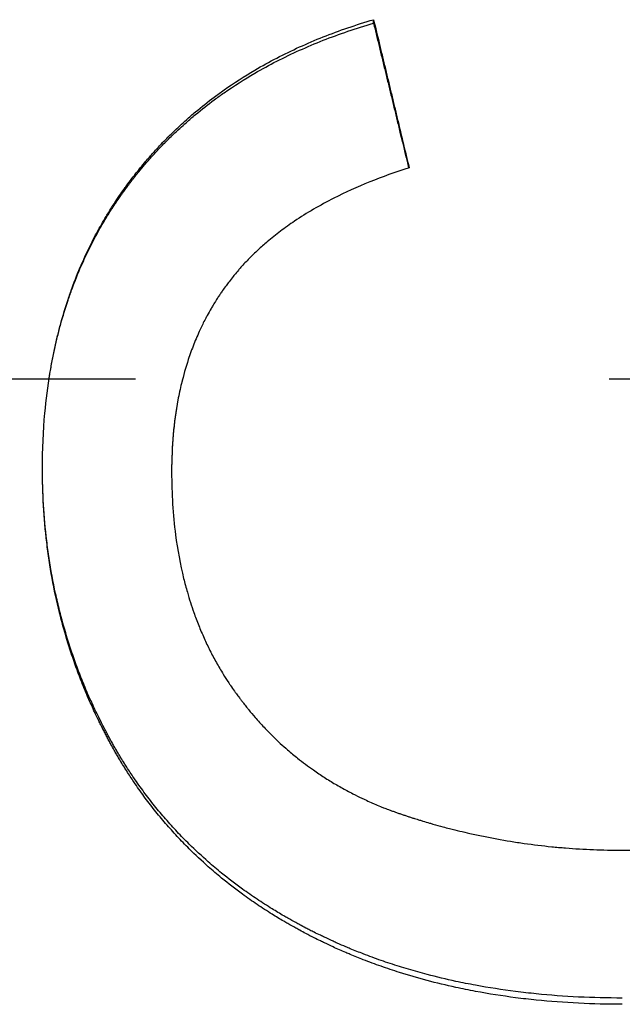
# Model space of a CAD drawing. Extents: x 0 to 158, y -1 to 1.
# Tile 4 of 9: x 0.621 to 0.748, y -0.132 to 0.076. Entities that reach past the tile are written whole.
import ezdxf

# ---------------------------------------------------------------- set-up
doc = ezdxf.new("R2010")
doc.units = 0
doc.header["$MEASUREMENT"] = 0
doc.linetypes.add('CHAIN', pattern=[0.7087, 0.4724, -0.0591, 0.1181, -0.0591])
doc.layers.get('0').update_dxf_attribs({"linetype": 'CONTINUOUS'})

msp = doc.modelspace()

# ---------------------------------------------------------------- linework, layer by layer
msp.add_line((0.69576, 0.07499), (0.69576, 0.07575))
at = {"linetype": 'CHAIN'}
msp.add_line((-0.045, 0), (157.52531, 0), dxfattribs=at)
for points, knots in [([(0.62588, -0.01893), (0.62588, -0.01493), (0.62605, -0.01103), (0.62639, -0.00724), (0.62665, -0.0044), (0.627, -0.00161), (0.62745, 0.00111), (0.62789, 0.00383), (0.62844, 0.00649), (0.62908, 0.0091), (0.62929, 0.00996), (0.62951, 0.01083), (0.62975, 0.01168), (0.63021, 0.01339), (0.63072, 0.01507), (0.63128, 0.01672), (0.63155, 0.01755), (0.63184, 0.01837), (0.63214, 0.01919), (0.63274, 0.02082), (0.63337, 0.02242), (0.63405, 0.02399), (0.6344, 0.02478), (0.63475, 0.02556), (0.63511, 0.02633), (0.63565, 0.02749), (0.63622, 0.02864), (0.63681, 0.02977), (0.637, 0.03015), (0.6372, 0.03052), (0.63741, 0.0309), (0.63801, 0.03202), (0.63864, 0.03312), (0.6393, 0.03421), (0.63973, 0.03494), (0.64018, 0.03566), (0.64064, 0.03638), (0.64087, 0.03673), (0.6411, 0.03709), (0.64133, 0.03744), (0.64168, 0.03797), (0.64204, 0.0385), (0.6424, 0.03902), (0.64271, 0.03946), (0.64301, 0.03989), (0.64332, 0.04032), (0.64351, 0.04058), (0.6437, 0.04084), (0.64389, 0.04109), (0.64427, 0.04161), (0.64465, 0.04211), (0.64504, 0.04262), (0.64511, 0.0427), (0.64517, 0.04279), (0.64524, 0.04287), (0.64543, 0.04312), (0.64563, 0.04337), (0.64583, 0.04362), (0.64596, 0.04378), (0.64609, 0.04395), (0.64622, 0.04411), (0.64662, 0.04461), (0.64703, 0.0451), (0.64743, 0.04558), (0.64771, 0.04591), (0.64798, 0.04623), (0.64826, 0.04654), (0.64881, 0.04718), (0.64937, 0.04781), (0.64994, 0.04843), (0.65023, 0.04874), (0.65052, 0.04905), (0.65081, 0.04935), (0.65138, 0.04997), (0.65197, 0.05057), (0.65257, 0.05116), (0.65287, 0.05146), (0.65317, 0.05176), (0.65347, 0.05205), (0.65437, 0.05293), (0.6553, 0.05379), (0.65625, 0.05463), (0.65688, 0.05519), (0.65751, 0.05574), (0.65816, 0.05628), (0.65945, 0.05737), (0.66078, 0.05842), (0.66214, 0.05944), (0.66283, 0.05994), (0.66352, 0.06044), (0.66421, 0.06094), (0.66631, 0.06241), (0.66848, 0.06381), (0.67073, 0.06513), (0.67223, 0.06601), (0.67376, 0.06685), (0.67533, 0.06766), (0.67846, 0.06928), (0.68173, 0.07077), (0.68513, 0.07212), (0.68854, 0.07347), (0.69208, 0.07468), (0.69576, 0.07575)], [0, 0, 0, 0, 0.166667, 0.166667, 0.166667, 0.291667, 0.291667, 0.291667, 0.416667, 0.416667, 0.416667, 0.458333, 0.458333, 0.458333, 0.541667, 0.541667, 0.541667, 0.583333, 0.583333, 0.583333, 0.666667, 0.666667, 0.666667, 0.708333, 0.708333, 0.708333, 0.770833, 0.770833, 0.770833, 0.791667, 0.791667, 0.791667, 0.854167, 0.854167, 0.854167, 0.895833, 0.895833, 0.895833, 0.916667, 0.916667, 0.916667, 0.947917, 0.947917, 0.947917, 0.973958, 0.973958, 0.973958, 0.989583, 0.989583, 0.989583, 1.020833, 1.020833, 1.020833, 1.026042, 1.026042, 1.026042, 1.041667, 1.041667, 1.041667, 1.052083, 1.052083, 1.052083, 1.083333, 1.083333, 1.083333, 1.104167, 1.104167, 1.104167, 1.145833, 1.145833, 1.145833, 1.166667, 1.166667, 1.166667, 1.208333, 1.208333, 1.208333, 1.229167, 1.229167, 1.229167, 1.291667, 1.291667, 1.291667, 1.333333, 1.333333, 1.333333, 1.416667, 1.416667, 1.416667, 1.458333, 1.458333, 1.458333, 1.583333, 1.583333, 1.583333, 1.666667, 1.666667, 1.666667, 1.833333, 1.833333, 1.833333, 2, 2, 2, 2]), ([(0.62727, 0), (0.62733, 0.00037), (0.62739, 0.00073), (0.62745, 0.0011), (0.6276, 0.002), (0.62776, 0.00289), (0.62793, 0.00377), (0.62827, 0.00554), (0.62865, 0.00729), (0.62908, 0.00901), (0.62929, 0.00986), (0.62951, 0.01072), (0.62975, 0.01156), (0.63021, 0.01325), (0.63072, 0.01492), (0.63128, 0.01656), (0.63155, 0.01738), (0.63184, 0.01819), (0.63214, 0.019), (0.63274, 0.02061), (0.63337, 0.02219), (0.63405, 0.02375), (0.6344, 0.02453), (0.63475, 0.0253), (0.63511, 0.02607), (0.63565, 0.02722), (0.63622, 0.02835), (0.63681, 0.02947), (0.637, 0.02985), (0.6372, 0.03022), (0.63741, 0.03059), (0.63781, 0.03133), (0.63823, 0.03206), (0.63865, 0.03279), (0.63886, 0.03315), (0.63908, 0.03351), (0.6393, 0.03387), (0.63973, 0.03459), (0.64018, 0.03531), (0.64064, 0.03601), (0.64087, 0.03637), (0.6411, 0.03672), (0.64133, 0.03707), (0.64168, 0.03759), (0.64204, 0.03811), (0.6424, 0.03863), (0.64252, 0.0388), (0.64265, 0.03898), (0.64277, 0.03915), (0.64295, 0.0394), (0.64314, 0.03966), (0.64332, 0.03992), (0.64351, 0.04017), (0.6437, 0.04043), (0.64389, 0.04068), (0.64395, 0.04077), (0.64401, 0.04085), (0.64408, 0.04093), (0.6442, 0.0411), (0.64433, 0.04127), (0.64446, 0.04144), (0.64452, 0.04152), (0.64459, 0.04161), (0.64465, 0.04169), (0.64478, 0.04186), (0.64491, 0.04203), (0.64504, 0.04219), (0.64511, 0.04227), (0.64517, 0.04236), (0.64524, 0.04244), (0.64543, 0.04269), (0.64563, 0.04294), (0.64583, 0.04318), (0.64596, 0.04335), (0.64609, 0.04351), (0.64622, 0.04367), (0.64662, 0.04416), (0.64703, 0.04465), (0.64743, 0.04513), (0.64771, 0.04545), (0.64798, 0.04576), (0.64826, 0.04608), (0.64881, 0.04671), (0.64937, 0.04733), (0.64994, 0.04795), (0.65023, 0.04825), (0.65052, 0.04856), (0.65081, 0.04886), (0.65138, 0.04947), (0.65197, 0.05006), (0.65257, 0.05065), (0.65287, 0.05095), (0.65317, 0.05124), (0.65347, 0.05153), (0.65437, 0.0524), (0.6553, 0.05325), (0.65625, 0.05408), (0.65688, 0.05464), (0.65751, 0.05518), (0.65816, 0.05572), (0.65945, 0.05679), (0.66078, 0.05783), (0.66214, 0.05884), (0.66283, 0.05934), (0.66352, 0.05984), (0.66421, 0.06033), (0.66631, 0.06178), (0.66848, 0.06317), (0.67073, 0.06447), (0.67223, 0.06535), (0.67376, 0.06618), (0.67533, 0.06699), (0.67846, 0.06859), (0.68173, 0.07006), (0.68513, 0.0714), (0.68854, 0.07273), (0.69208, 0.07393), (0.69576, 0.07499)], [0.274761, 0.274761, 0.274761, 0.274761, 0.291667, 0.291667, 0.291667, 0.333333, 0.333333, 0.333333, 0.416667, 0.416667, 0.416667, 0.458333, 0.458333, 0.458333, 0.541667, 0.541667, 0.541667, 0.583333, 0.583333, 0.583333, 0.666667, 0.666667, 0.666667, 0.708333, 0.708333, 0.708333, 0.770833, 0.770833, 0.770833, 0.791667, 0.791667, 0.791667, 0.833333, 0.833333, 0.833333, 0.854167, 0.854167, 0.854167, 0.895833, 0.895833, 0.895833, 0.916667, 0.916667, 0.916667, 0.947917, 0.947917, 0.947917, 0.958333, 0.958333, 0.958333, 0.973958, 0.973958, 0.973958, 0.989583, 0.989583, 0.989583, 0.994792, 0.994792, 0.994792, 1.005208, 1.005208, 1.005208, 1.010417, 1.010417, 1.010417, 1.020833, 1.020833, 1.020833, 1.026042, 1.026042, 1.026042, 1.041667, 1.041667, 1.041667, 1.052083, 1.052083, 1.052083, 1.083333, 1.083333, 1.083333, 1.104167, 1.104167, 1.104167, 1.145833, 1.145833, 1.145833, 1.166667, 1.166667, 1.166667, 1.208333, 1.208333, 1.208333, 1.229167, 1.229167, 1.229167, 1.291667, 1.291667, 1.291667, 1.333333, 1.333333, 1.333333, 1.416667, 1.416667, 1.416667, 1.458333, 1.458333, 1.458333, 1.583333, 1.583333, 1.583333, 1.666667, 1.666667, 1.666667, 1.833333, 1.833333, 1.833333, 2, 2, 2, 2]), ([(0.69576, 0.07575), (0.69618, 0.07402), (0.6966, 0.07228), (0.69701, 0.07055), (0.69712, 0.07012), (0.69722, 0.06968), (0.69732, 0.06925), (0.69753, 0.06838), (0.69774, 0.06752), (0.69795, 0.06665), (0.69805, 0.06622), (0.69816, 0.06578), (0.69826, 0.06535), (0.69847, 0.06448), (0.69868, 0.06362), (0.69889, 0.06275), (0.69899, 0.06231), (0.6991, 0.06188), (0.6992, 0.06145), (0.69941, 0.06058), (0.69962, 0.05971), (0.69982, 0.05885), (0.69993, 0.05841), (0.70003, 0.05798), (0.70014, 0.05754), (0.70035, 0.05668), (0.70055, 0.05581), (0.70076, 0.05494), (0.70087, 0.05451), (0.70097, 0.05407), (0.70107, 0.05364), (0.70139, 0.05234), (0.7017, 0.05104), (0.70201, 0.04974), (0.70243, 0.048), (0.70285, 0.04626), (0.70326, 0.04453)], [0, 0, 0, 0, 0.01361738, 0.01361738, 0.01361738, 0.01702173, 0.01702173, 0.01702173, 0.02383042, 0.02383042, 0.02383042, 0.02723477, 0.02723477, 0.02723477, 0.03404346, 0.03404346, 0.03404346, 0.0374478, 0.0374478, 0.0374478, 0.0442565, 0.0442565, 0.0442565, 0.04766084, 0.04766084, 0.04766084, 0.05446953, 0.05446953, 0.05446953, 0.05787388, 0.05787388, 0.05787388, 0.06808692, 0.06808692, 0.06808692, 0.0817043, 0.0817043, 0.0817043, 0.0817043]), ([(0.69576, 0.07499), (0.69597, 0.07414), (0.69618, 0.07328), (0.69639, 0.07242), (0.6966, 0.07156), (0.6968, 0.0707), (0.69701, 0.06985), (0.69712, 0.06942), (0.69722, 0.06899), (0.69732, 0.06856), (0.69753, 0.0677), (0.69774, 0.06684), (0.69795, 0.06598), (0.69805, 0.06555), (0.69816, 0.06513), (0.69826, 0.0647), (0.69847, 0.06384), (0.69868, 0.06298), (0.69889, 0.06212), (0.69899, 0.06169), (0.6991, 0.06126), (0.6992, 0.06083), (0.69941, 0.05997), (0.69962, 0.05912), (0.69982, 0.05826), (0.69993, 0.05783), (0.70003, 0.0574), (0.70014, 0.05697), (0.70035, 0.05611), (0.70055, 0.05525), (0.70076, 0.05439), (0.70087, 0.05396), (0.70097, 0.05353), (0.70107, 0.0531), (0.70177, 0.05024), (0.70247, 0.04737), (0.70316, 0.0445)], [0, 0, 0, 0, 0.00680869, 0.00680869, 0.00680869, 0.01361738, 0.01361738, 0.01361738, 0.01702173, 0.01702173, 0.01702173, 0.02383042, 0.02383042, 0.02383042, 0.02723477, 0.02723477, 0.02723477, 0.03404346, 0.03404346, 0.03404346, 0.0374478, 0.0374478, 0.0374478, 0.0442565, 0.0442565, 0.0442565, 0.04766084, 0.04766084, 0.04766084, 0.05446953, 0.05446953, 0.05446953, 0.05787388, 0.05787388, 0.05787388, 0.08061341, 0.08061341, 0.08061341, 0.08061341]), ([(0.70326, 0.04453), (0.70036, 0.04359), (0.69758, 0.04259), (0.69494, 0.04152), (0.69229, 0.04045), (0.68978, 0.03931), (0.6874, 0.0381), (0.68442, 0.03659), (0.68165, 0.03497), (0.67908, 0.03325), (0.67857, 0.0329), (0.67806, 0.03255), (0.67757, 0.0322), (0.67657, 0.03149), (0.67561, 0.03077), (0.67468, 0.03003), (0.67422, 0.02966), (0.67376, 0.02928), (0.67332, 0.0289), (0.67265, 0.02833), (0.67199, 0.02775), (0.67136, 0.02716), (0.67072, 0.02658), (0.67011, 0.02598), (0.66951, 0.02537), (0.66891, 0.02476), (0.66833, 0.02415), (0.66777, 0.02352), (0.66759, 0.02331), (0.6674, 0.0231), (0.66722, 0.02289), (0.66694, 0.02257), (0.66667, 0.02225), (0.66641, 0.02193), (0.66632, 0.02182), (0.66623, 0.02172), (0.66615, 0.02161), (0.66584, 0.02123), (0.66554, 0.02085), (0.66525, 0.02047), (0.66504, 0.02019), (0.66483, 0.01992), (0.66463, 0.01964), (0.66438, 0.01931), (0.66414, 0.01897), (0.66391, 0.01863), (0.66375, 0.01841), (0.66359, 0.01818), (0.66344, 0.01795), (0.66336, 0.01784), (0.66328, 0.01772), (0.66321, 0.01761), (0.66306, 0.01738), (0.6629, 0.01715), (0.66276, 0.01692), (0.66268, 0.0168), (0.66261, 0.01669), (0.66253, 0.01657), (0.66231, 0.01622), (0.6621, 0.01587), (0.66188, 0.01551), (0.66174, 0.01528), (0.6616, 0.01504), (0.66146, 0.0148), (0.66118, 0.01432), (0.66091, 0.01384), (0.66065, 0.01335), (0.66052, 0.01311), (0.66039, 0.01286), (0.66026, 0.01262), (0.65987, 0.01188), (0.65951, 0.01113), (0.65915, 0.01037), (0.65892, 0.00986), (0.65869, 0.00935), (0.65847, 0.00883), (0.65802, 0.0078), (0.65761, 0.00675), (0.65722, 0.00567), (0.65702, 0.00514), (0.65684, 0.0046), (0.65666, 0.00405), (0.65611, 0.00242), (0.65564, 0.00074), (0.65522, -0.00099), (0.65494, -0.00214), (0.65469, -0.0033), (0.65447, -0.00449), (0.65403, -0.00687), (0.65369, -0.00932), (0.65347, -0.01185), (0.65325, -0.01438), (0.65314, -0.01698), (0.65314, -0.01966)], [0, 0, 0, 0, 0.166667, 0.166667, 0.166667, 0.333333, 0.333333, 0.333333, 0.541667, 0.541667, 0.541667, 0.583333, 0.583333, 0.583333, 0.666667, 0.666667, 0.666667, 0.708333, 0.708333, 0.708333, 0.770833, 0.770833, 0.770833, 0.833333, 0.833333, 0.833333, 0.895833, 0.895833, 0.895833, 0.916667, 0.916667, 0.916667, 0.947917, 0.947917, 0.947917, 0.958333, 0.958333, 0.958333, 0.994792, 0.994792, 0.994792, 1.020833, 1.020833, 1.020833, 1.052083, 1.052083, 1.052083, 1.072917, 1.072917, 1.072917, 1.083333, 1.083333, 1.083333, 1.104167, 1.104167, 1.104167, 1.114583, 1.114583, 1.114583, 1.145833, 1.145833, 1.145833, 1.166667, 1.166667, 1.166667, 1.208333, 1.208333, 1.208333, 1.229167, 1.229167, 1.229167, 1.291667, 1.291667, 1.291667, 1.333333, 1.333333, 1.333333, 1.416667, 1.416667, 1.416667, 1.458333, 1.458333, 1.458333, 1.583333, 1.583333, 1.583333, 1.666667, 1.666667, 1.666667, 1.833333, 1.833333, 1.833333, 2, 2, 2, 2]), ([(0.65547, 0), (0.65538, -0.00032), (0.6553, -0.00065), (0.65522, -0.00098), (0.65494, -0.00212), (0.65469, -0.00327), (0.65447, -0.00445), (0.65403, -0.0068), (0.65369, -0.00922), (0.65347, -0.01173), (0.65325, -0.01423), (0.65314, -0.01681), (0.65314, -0.01947)], [1.5593363, 1.5593363, 1.5593363, 1.5593363, 1.5833333, 1.5833333, 1.5833333, 1.6666667, 1.6666667, 1.6666667, 1.8333333, 1.8333333, 1.8333333, 2, 2, 2, 2]), ([(0.74826, -0.13064), (0.74514, -0.13064), (0.74206, -0.13057), (0.73904, -0.13042), (0.73601, -0.13027), (0.73303, -0.13005), (0.73011, -0.12976), (0.72864, -0.12961), (0.72719, -0.12945), (0.72575, -0.12927), (0.72288, -0.1289), (0.72005, -0.12846), (0.71727, -0.12794), (0.71588, -0.12769), (0.7145, -0.12741), (0.71314, -0.12712), (0.71109, -0.12668), (0.70908, -0.1262), (0.70708, -0.12567), (0.70642, -0.1255), (0.70576, -0.12532), (0.7051, -0.12514), (0.70379, -0.12477), (0.70249, -0.12438), (0.7012, -0.12398), (0.70055, -0.12378), (0.69991, -0.12357), (0.69927, -0.12336), (0.69799, -0.12294), (0.69673, -0.1225), (0.69547, -0.12204), (0.69485, -0.12181), (0.69422, -0.12157), (0.6936, -0.12133), (0.69267, -0.12098), (0.69175, -0.12061), (0.69083, -0.12023), (0.69053, -0.1201), (0.69022, -0.11997), (0.68992, -0.11985), (0.68931, -0.11959), (0.68871, -0.11933), (0.68811, -0.11906), (0.6878, -0.11893), (0.6875, -0.11879), (0.68721, -0.11866), (0.68661, -0.11839), (0.68601, -0.11811), (0.68542, -0.11783), (0.68512, -0.11769), (0.68483, -0.11755), (0.68453, -0.11741), (0.68409, -0.11719), (0.68365, -0.11698), (0.68321, -0.11676), (0.68307, -0.11668), (0.68292, -0.11661), (0.68277, -0.11654), (0.68248, -0.11639), (0.68219, -0.11624), (0.6819, -0.11609), (0.68176, -0.11602), (0.68161, -0.11594), (0.68147, -0.11587), (0.68104, -0.11564), (0.68061, -0.11542), (0.68018, -0.11519), (0.6799, -0.11503), (0.67961, -0.11488), (0.67933, -0.11473), (0.67876, -0.11442), (0.6782, -0.1141), (0.67765, -0.11379), (0.67737, -0.11363), (0.67709, -0.11347), (0.67681, -0.11331), (0.67599, -0.11282), (0.67517, -0.11233), (0.67436, -0.11183), (0.67382, -0.1115), (0.67329, -0.11116), (0.67275, -0.11082), (0.67169, -0.11014), (0.67065, -0.10945), (0.66963, -0.10873), (0.66911, -0.10838), (0.66861, -0.10802), (0.6681, -0.10765), (0.66659, -0.10656), (0.66512, -0.10543), (0.66369, -0.10427), (0.66273, -0.1035), (0.6618, -0.10271), (0.66088, -0.1019), (0.6595, -0.10069), (0.65816, -0.09945), (0.65686, -0.09817), (0.65642, -0.09774), (0.656, -0.09731), (0.65557, -0.09688), (0.65472, -0.09601), (0.65389, -0.09513), (0.65308, -0.09423), (0.65267, -0.09378), (0.65227, -0.09332), (0.65187, -0.09286), (0.65107, -0.09195), (0.6503, -0.09102), (0.64953, -0.09007), (0.64915, -0.0896), (0.64878, -0.08912), (0.64841, -0.08864), (0.64766, -0.08768), (0.64694, -0.0867), (0.64623, -0.08571), (0.64588, -0.08521), (0.64553, -0.08471), (0.64518, -0.08421), (0.64466, -0.08345), (0.64416, -0.08269), (0.64366, -0.08191), (0.64349, -0.08165), (0.64333, -0.08139), (0.64316, -0.08113), (0.64292, -0.08074), (0.64268, -0.08035), (0.64243, -0.07996), (0.64235, -0.07983), (0.64227, -0.07969), (0.64219, -0.07956), (0.64204, -0.0793), (0.64188, -0.07903), (0.64172, -0.07877), (0.64164, -0.07863), (0.64156, -0.0785), (0.64149, -0.07837), (0.64133, -0.0781), (0.64117, -0.07783), (0.64102, -0.07756), (0.64094, -0.07743), (0.64087, -0.07729), (0.64079, -0.07716), (0.64064, -0.07689), (0.64049, -0.07662), (0.64034, -0.07635), (0.64026, -0.07621), (0.64019, -0.07608), (0.64011, -0.07594), (0.63996, -0.07567), (0.63981, -0.07539), (0.63967, -0.07512), (0.63959, -0.07498), (0.63952, -0.07485), (0.63945, -0.07471), (0.6393, -0.07444), (0.63916, -0.07416), (0.63901, -0.07389), (0.63894, -0.07375), (0.63887, -0.07361), (0.6388, -0.07348), (0.63858, -0.07307), (0.63837, -0.07265), (0.63817, -0.07224), (0.63803, -0.07196), (0.63789, -0.07168), (0.63775, -0.07141), (0.63748, -0.07085), (0.63721, -0.0703), (0.63695, -0.06974), (0.63682, -0.06946), (0.63669, -0.06918), (0.63656, -0.0689), (0.63617, -0.06806), (0.63579, -0.06722), (0.63542, -0.06637), (0.63518, -0.06581), (0.63494, -0.06524), (0.6347, -0.06467), (0.63423, -0.06354), (0.63378, -0.06239), (0.63335, -0.06124), (0.63313, -0.06067), (0.63292, -0.06009), (0.63271, -0.05951), (0.6323, -0.05835), (0.63191, -0.05719), (0.63153, -0.05602), (0.63134, -0.05543), (0.63116, -0.05484), (0.63098, -0.05425), (0.63044, -0.05248), (0.62995, -0.0507), (0.6295, -0.0489), (0.6292, -0.0477), (0.62891, -0.04649), (0.62865, -0.04528), (0.62812, -0.04285), (0.62767, -0.04039), (0.6273, -0.03791), (0.62711, -0.03666), (0.62694, -0.03541), (0.62679, -0.03416), (0.62649, -0.03165), (0.62626, -0.0291), (0.62611, -0.02653), (0.62596, -0.02403), (0.62589, -0.02149), (0.62588, -0.01893)], [0, 0, 0, 0, 0.125, 0.125, 0.125, 0.25, 0.25, 0.25, 0.3125, 0.3125, 0.3125, 0.4375, 0.4375, 0.4375, 0.5, 0.5, 0.5, 0.59375, 0.59375, 0.59375, 0.625, 0.625, 0.625, 0.6875, 0.6875, 0.6875, 0.71875, 0.71875, 0.71875, 0.78125, 0.78125, 0.78125, 0.8125, 0.8125, 0.8125, 0.859375, 0.859375, 0.859375, 0.875, 0.875, 0.875, 0.90625, 0.90625, 0.90625, 0.921875, 0.921875, 0.921875, 0.953125, 0.953125, 0.953125, 0.96875, 0.96875, 0.96875, 0.992188, 0.992188, 0.992188, 1, 1, 1, 1.015625, 1.015625, 1.015625, 1.023438, 1.023438, 1.023438, 1.046875, 1.046875, 1.046875, 1.0625, 1.0625, 1.0625, 1.09375, 1.09375, 1.09375, 1.109375, 1.109375, 1.109375, 1.15625, 1.15625, 1.15625, 1.1875, 1.1875, 1.1875, 1.25, 1.25, 1.25, 1.28125, 1.28125, 1.28125, 1.375, 1.375, 1.375, 1.4375, 1.4375, 1.4375, 1.53125, 1.53125, 1.53125, 1.5625, 1.5625, 1.5625, 1.625, 1.625, 1.625, 1.65625, 1.65625, 1.65625, 1.71875, 1.71875, 1.71875, 1.75, 1.75, 1.75, 1.8125, 1.8125, 1.8125, 1.84375, 1.84375, 1.84375, 1.890625, 1.890625, 1.890625, 1.90625, 1.90625, 1.90625, 1.929688, 1.929688, 1.929688, 1.9375, 1.9375, 1.9375, 1.953125, 1.953125, 1.953125, 1.960938, 1.960938, 1.960938, 1.976562, 1.976562, 1.976562, 1.984375, 1.984375, 1.984375, 2, 2, 2, 2.007812, 2.007812, 2.007812, 2.023438, 2.023438, 2.023438, 2.03125, 2.03125, 2.03125, 2.046875, 2.046875, 2.046875, 2.054688, 2.054688, 2.054688, 2.078125, 2.078125, 2.078125, 2.09375, 2.09375, 2.09375, 2.125, 2.125, 2.125, 2.140625, 2.140625, 2.140625, 2.1875, 2.1875, 2.1875, 2.21875, 2.21875, 2.21875, 2.28125, 2.28125, 2.28125, 2.3125, 2.3125, 2.3125, 2.375, 2.375, 2.375, 2.40625, 2.40625, 2.40625, 2.5, 2.5, 2.5, 2.5625, 2.5625, 2.5625, 2.6875, 2.6875, 2.6875, 2.75, 2.75, 2.75, 2.875, 2.875, 2.875, 2.996995, 2.996995, 2.996995, 2.996995]), ([(0.74826, -0.13196), (0.74514, -0.13196), (0.74206, -0.13189), (0.73904, -0.13174), (0.73601, -0.13159), (0.73303, -0.13137), (0.73011, -0.13107), (0.72864, -0.13092), (0.72719, -0.13076), (0.72575, -0.13057), (0.72288, -0.1302), (0.72005, -0.12976), (0.71727, -0.12924), (0.71588, -0.12898), (0.7145, -0.1287), (0.71314, -0.1284), (0.71109, -0.12796), (0.70908, -0.12747), (0.70708, -0.12694), (0.70509, -0.12641), (0.70313, -0.12584), (0.7012, -0.12523), (0.70055, -0.12503), (0.69991, -0.12482), (0.69927, -0.1246), (0.69799, -0.12418), (0.69673, -0.12373), (0.69547, -0.12327), (0.69485, -0.12304), (0.69422, -0.1228), (0.6936, -0.12256), (0.69267, -0.1222), (0.69175, -0.12182), (0.69083, -0.12144), (0.69053, -0.12131), (0.69022, -0.12119), (0.68992, -0.12106), (0.68901, -0.12067), (0.6881, -0.12027), (0.68721, -0.11986), (0.68661, -0.11958), (0.68601, -0.1193), (0.68542, -0.11902), (0.68512, -0.11888), (0.68483, -0.11874), (0.68453, -0.11859), (0.68409, -0.11838), (0.68365, -0.11816), (0.68321, -0.11794), (0.68263, -0.11764), (0.68205, -0.11734), (0.68147, -0.11704), (0.68104, -0.11681), (0.68061, -0.11658), (0.68018, -0.11635), (0.6799, -0.1162), (0.67961, -0.11604), (0.67933, -0.11588), (0.67876, -0.11557), (0.6782, -0.11526), (0.67765, -0.11493), (0.67737, -0.11477), (0.67709, -0.11461), (0.67681, -0.11445), (0.67599, -0.11396), (0.67517, -0.11347), (0.67436, -0.11296), (0.67382, -0.11263), (0.67329, -0.11229), (0.67275, -0.11194), (0.67169, -0.11125), (0.67065, -0.11055), (0.66963, -0.10983), (0.66911, -0.10947), (0.66861, -0.10911), (0.6681, -0.10874), (0.66659, -0.10764), (0.66512, -0.1065), (0.66369, -0.10532), (0.66273, -0.10454), (0.6618, -0.10374), (0.66088, -0.10293), (0.6595, -0.10171), (0.65816, -0.10045), (0.65686, -0.09916), (0.65642, -0.09873), (0.656, -0.09829), (0.65557, -0.09786), (0.65472, -0.09698), (0.65389, -0.09609), (0.65308, -0.09518), (0.65267, -0.09472), (0.65227, -0.09427), (0.65187, -0.0938), (0.65107, -0.09288), (0.6503, -0.09194), (0.64953, -0.09098), (0.64915, -0.0905), (0.64878, -0.09002), (0.64841, -0.08954), (0.64766, -0.08857), (0.64694, -0.08758), (0.64623, -0.08657), (0.64588, -0.08607), (0.64553, -0.08557), (0.64518, -0.08506), (0.64466, -0.08429), (0.64416, -0.08352), (0.64366, -0.08274), (0.64349, -0.08248), (0.64333, -0.08222), (0.64316, -0.08195), (0.64292, -0.08156), (0.64268, -0.08116), (0.64243, -0.08076), (0.64235, -0.08063), (0.64227, -0.0805), (0.64219, -0.08037), (0.64204, -0.0801), (0.64188, -0.07983), (0.64172, -0.07956), (0.64164, -0.07943), (0.64156, -0.07929), (0.64149, -0.07916), (0.64133, -0.07889), (0.64117, -0.07862), (0.64102, -0.07835), (0.64079, -0.07794), (0.64056, -0.07753), (0.64034, -0.07712), (0.64026, -0.07698), (0.64019, -0.07684), (0.64011, -0.07671), (0.63996, -0.07643), (0.63981, -0.07616), (0.63967, -0.07588), (0.63959, -0.07574), (0.63952, -0.0756), (0.63945, -0.07547), (0.6393, -0.07519), (0.63916, -0.07491), (0.63901, -0.07464), (0.63894, -0.0745), (0.63887, -0.07436), (0.6388, -0.07422), (0.63858, -0.0738), (0.63837, -0.07339), (0.63817, -0.07297), (0.63803, -0.07269), (0.63789, -0.07241), (0.63775, -0.07213), (0.63748, -0.07157), (0.63721, -0.07101), (0.63695, -0.07044), (0.63682, -0.07016), (0.63669, -0.06988), (0.63656, -0.0696), (0.63617, -0.06875), (0.63579, -0.0679), (0.63542, -0.06704), (0.63518, -0.06647), (0.63494, -0.0659), (0.6347, -0.06533), (0.63423, -0.06418), (0.63378, -0.06302), (0.63335, -0.06186), (0.63313, -0.06128), (0.63292, -0.0607), (0.63271, -0.06011), (0.6323, -0.05894), (0.63191, -0.05777), (0.63153, -0.05658), (0.63134, -0.05599), (0.63116, -0.0554), (0.63098, -0.0548), (0.63044, -0.05301), (0.62995, -0.05121), (0.6295, -0.04939), (0.6292, -0.04818), (0.62891, -0.04696), (0.62865, -0.04573), (0.62812, -0.04328), (0.62767, -0.0408), (0.6273, -0.03829), (0.62711, -0.03703), (0.62694, -0.03577), (0.62679, -0.0345), (0.62649, -0.03196), (0.62626, -0.0294), (0.62611, -0.0268), (0.62596, -0.02421), (0.62588, -0.02158), (0.62588, -0.01893)], [0, 0, 0, 0, 0.125, 0.125, 0.125, 0.25, 0.25, 0.25, 0.3125, 0.3125, 0.3125, 0.4375, 0.4375, 0.4375, 0.5, 0.5, 0.5, 0.59375, 0.59375, 0.59375, 0.6875, 0.6875, 0.6875, 0.71875, 0.71875, 0.71875, 0.78125, 0.78125, 0.78125, 0.8125, 0.8125, 0.8125, 0.859375, 0.859375, 0.859375, 0.875, 0.875, 0.875, 0.921875, 0.921875, 0.921875, 0.953125, 0.953125, 0.953125, 0.96875, 0.96875, 0.96875, 0.992188, 0.992188, 0.992188, 1.023438, 1.023438, 1.023438, 1.046875, 1.046875, 1.046875, 1.0625, 1.0625, 1.0625, 1.09375, 1.09375, 1.09375, 1.109375, 1.109375, 1.109375, 1.15625, 1.15625, 1.15625, 1.1875, 1.1875, 1.1875, 1.25, 1.25, 1.25, 1.28125, 1.28125, 1.28125, 1.375, 1.375, 1.375, 1.4375, 1.4375, 1.4375, 1.53125, 1.53125, 1.53125, 1.5625, 1.5625, 1.5625, 1.625, 1.625, 1.625, 1.65625, 1.65625, 1.65625, 1.71875, 1.71875, 1.71875, 1.75, 1.75, 1.75, 1.8125, 1.8125, 1.8125, 1.84375, 1.84375, 1.84375, 1.890625, 1.890625, 1.890625, 1.90625, 1.90625, 1.90625, 1.929688, 1.929688, 1.929688, 1.9375, 1.9375, 1.9375, 1.953125, 1.953125, 1.953125, 1.960938, 1.960938, 1.960938, 1.976562, 1.976562, 1.976562, 2, 2, 2, 2.007812, 2.007812, 2.007812, 2.023438, 2.023438, 2.023438, 2.03125, 2.03125, 2.03125, 2.046875, 2.046875, 2.046875, 2.054688, 2.054688, 2.054688, 2.078125, 2.078125, 2.078125, 2.09375, 2.09375, 2.09375, 2.125, 2.125, 2.125, 2.140625, 2.140625, 2.140625, 2.1875, 2.1875, 2.1875, 2.21875, 2.21875, 2.21875, 2.28125, 2.28125, 2.28125, 2.3125, 2.3125, 2.3125, 2.375, 2.375, 2.375, 2.40625, 2.40625, 2.40625, 2.5, 2.5, 2.5, 2.5625, 2.5625, 2.5625, 2.6875, 2.6875, 2.6875, 2.75, 2.75, 2.75, 2.875, 2.875, 2.875, 3, 3, 3, 3]), ([(0.65314, -0.01966), (0.65314, -0.02196), (0.65321, -0.02422), (0.65335, -0.02643), (0.65349, -0.02863), (0.65369, -0.0308), (0.65397, -0.03291), (0.65438, -0.03608), (0.65495, -0.03915), (0.65568, -0.04211), (0.65592, -0.04309), (0.65618, -0.04407), (0.65646, -0.04503), (0.65687, -0.04648), (0.65732, -0.04789), (0.65782, -0.04929), (0.65798, -0.04975), (0.65815, -0.05021), (0.65832, -0.05067), (0.65867, -0.05159), (0.65903, -0.05249), (0.65941, -0.05338), (0.6596, -0.05383), (0.65979, -0.05427), (0.65999, -0.05471), (0.66039, -0.05559), (0.6608, -0.05646), (0.66123, -0.05732), (0.66145, -0.05775), (0.66167, -0.05818), (0.6619, -0.0586), (0.66234, -0.05945), (0.66281, -0.06028), (0.66329, -0.0611), (0.66354, -0.06151), (0.66378, -0.06192), (0.66403, -0.06233), (0.66441, -0.06294), (0.66479, -0.06354), (0.66519, -0.06413), (0.66532, -0.06433), (0.66545, -0.06453), (0.66559, -0.06472), (0.66585, -0.06512), (0.66613, -0.06551), (0.6664, -0.0659), (0.66654, -0.06609), (0.66668, -0.06628), (0.66682, -0.06648), (0.66703, -0.06676), (0.66724, -0.06705), (0.66745, -0.06733), (0.66752, -0.06743), (0.66759, -0.06752), (0.66767, -0.06762), (0.66781, -0.06781), (0.66795, -0.06799), (0.6681, -0.06818), (0.66817, -0.06827), (0.66824, -0.06837), (0.66831, -0.06846), (0.66853, -0.06874), (0.66875, -0.06902), (0.66897, -0.06929), (0.66912, -0.06947), (0.66926, -0.06966), (0.66941, -0.06984), (0.66986, -0.07038), (0.67031, -0.07092), (0.67077, -0.07144), (0.67107, -0.07179), (0.67138, -0.07214), (0.67169, -0.07249), (0.67232, -0.07317), (0.67295, -0.07385), (0.6736, -0.07451), (0.67392, -0.07484), (0.67425, -0.07516), (0.67458, -0.07549), (0.67557, -0.07645), (0.67658, -0.07739), (0.67762, -0.07829), (0.67832, -0.07889), (0.67902, -0.07948), (0.67974, -0.08005), (0.68082, -0.08091), (0.68192, -0.08173), (0.68305, -0.08253), (0.68343, -0.08279), (0.68381, -0.08305), (0.68419, -0.08331), (0.68495, -0.08382), (0.68573, -0.08432), (0.68652, -0.08481), (0.68691, -0.08505), (0.68731, -0.08529), (0.68771, -0.08552), (0.68851, -0.08599), (0.68932, -0.08645), (0.69014, -0.08689), (0.69056, -0.08711), (0.69097, -0.08733), (0.69139, -0.08754), (0.69202, -0.08786), (0.69265, -0.08818), (0.69329, -0.08848), (0.6935, -0.08858), (0.69372, -0.08868), (0.69393, -0.08878), (0.69436, -0.08898), (0.69479, -0.08918), (0.69523, -0.08937), (0.69545, -0.08946), (0.69566, -0.08956), (0.69588, -0.08965), (0.69632, -0.08984), (0.69676, -0.09003), (0.69721, -0.09021), (0.69743, -0.0903), (0.69765, -0.09039), (0.69788, -0.09048), (0.69821, -0.09061), (0.69855, -0.09074), (0.69889, -0.09087), (0.699, -0.09091), (0.69911, -0.09095), (0.69923, -0.091), (0.69945, -0.09108), (0.69968, -0.09117), (0.69991, -0.09125), (0.70002, -0.09129), (0.70014, -0.09133), (0.70025, -0.09137), (0.70048, -0.09146), (0.70071, -0.09154), (0.70094, -0.09162), (0.70106, -0.09166), (0.70117, -0.0917), (0.70129, -0.09174), (0.70152, -0.09182), (0.70175, -0.0919), (0.70198, -0.09197), (0.7021, -0.09201), (0.70221, -0.09205), (0.70233, -0.09209), (0.70256, -0.09217), (0.7028, -0.09224), (0.70303, -0.09232), (0.70315, -0.09236), (0.70326, -0.0924), (0.70338, -0.09243), (0.70361, -0.09251), (0.70384, -0.09258), (0.70408, -0.09266), (0.70419, -0.09269), (0.70431, -0.09273), (0.70443, -0.09277), (0.70478, -0.09288), (0.70513, -0.09299), (0.70548, -0.09309), (0.70571, -0.09317), (0.70595, -0.09324), (0.70618, -0.09331), (0.70665, -0.09345), (0.70712, -0.09359), (0.70758, -0.09372), (0.70782, -0.09379), (0.70805, -0.09386), (0.70829, -0.09393), (0.70899, -0.09413), (0.7097, -0.09432), (0.7104, -0.09451), (0.71087, -0.09464), (0.71134, -0.09476), (0.71182, -0.09488), (0.71323, -0.09525), (0.71465, -0.09559), (0.71607, -0.09591), (0.71702, -0.09612), (0.71797, -0.09633), (0.71893, -0.09652), (0.72083, -0.09691), (0.72274, -0.09726), (0.72466, -0.09757), (0.72562, -0.09773), (0.72659, -0.09787), (0.72755, -0.09801), (0.72948, -0.09828), (0.73142, -0.09852), (0.73336, -0.09871), (0.73433, -0.09881), (0.7353, -0.09889), (0.73628, -0.09897), (0.73823, -0.09913), (0.74019, -0.09924), (0.74216, -0.09932), (0.74412, -0.0994), (0.7461, -0.09944), (0.74808, -0.09944)], [0, 0, 0, 0, 0.125, 0.125, 0.125, 0.25, 0.25, 0.25, 0.4375, 0.4375, 0.4375, 0.5, 0.5, 0.5, 0.59375, 0.59375, 0.59375, 0.625, 0.625, 0.625, 0.6875, 0.6875, 0.6875, 0.71875, 0.71875, 0.71875, 0.78125, 0.78125, 0.78125, 0.8125, 0.8125, 0.8125, 0.875, 0.875, 0.875, 0.90625, 0.90625, 0.90625, 0.953125, 0.953125, 0.953125, 0.96875, 0.96875, 0.96875, 1, 1, 1, 1.015625, 1.015625, 1.015625, 1.039062, 1.039062, 1.039062, 1.046875, 1.046875, 1.046875, 1.0625, 1.0625, 1.0625, 1.070312, 1.070312, 1.070312, 1.09375, 1.09375, 1.09375, 1.109375, 1.109375, 1.109375, 1.15625, 1.15625, 1.15625, 1.1875, 1.1875, 1.1875, 1.25, 1.25, 1.25, 1.28125, 1.28125, 1.28125, 1.375, 1.375, 1.375, 1.4375, 1.4375, 1.4375, 1.53125, 1.53125, 1.53125, 1.5625, 1.5625, 1.5625, 1.625, 1.625, 1.625, 1.65625, 1.65625, 1.65625, 1.71875, 1.71875, 1.71875, 1.75, 1.75, 1.75, 1.796875, 1.796875, 1.796875, 1.8125, 1.8125, 1.8125, 1.84375, 1.84375, 1.84375, 1.859375, 1.859375, 1.859375, 1.890625, 1.890625, 1.890625, 1.90625, 1.90625, 1.90625, 1.929688, 1.929688, 1.929688, 1.9375, 1.9375, 1.9375, 1.953125, 1.953125, 1.953125, 1.960938, 1.960938, 1.960938, 1.976562, 1.976562, 1.976562, 1.984375, 1.984375, 1.984375, 2, 2, 2, 2.007812, 2.007812, 2.007812, 2.023438, 2.023438, 2.023438, 2.03125, 2.03125, 2.03125, 2.046875, 2.046875, 2.046875, 2.054688, 2.054688, 2.054688, 2.078125, 2.078125, 2.078125, 2.09375, 2.09375, 2.09375, 2.125, 2.125, 2.125, 2.140625, 2.140625, 2.140625, 2.1875, 2.1875, 2.1875, 2.21875, 2.21875, 2.21875, 2.3125, 2.3125, 2.3125, 2.375, 2.375, 2.375, 2.5, 2.5, 2.5, 2.5625, 2.5625, 2.5625, 2.6875, 2.6875, 2.6875, 2.75, 2.75, 2.75, 2.875, 2.875, 2.875, 3, 3, 3, 3]), ([(0.74808, -0.09944), (0.75062, -0.09944), (0.75313, -0.09939), (0.7556, -0.0993), (0.75806, -0.09921), (0.76049, -0.09907), (0.76287, -0.09888), (0.76645, -0.0986), (0.76994, -0.09822), (0.77334, -0.09773), (0.77447, -0.09757), (0.77559, -0.09739), (0.77671, -0.09721), (0.77838, -0.09693), (0.78002, -0.09663), (0.78165, -0.09629), (0.78219, -0.09618), (0.78273, -0.09607), (0.78326, -0.09595), (0.78434, -0.09572), (0.7854, -0.09548), (0.78645, -0.09522), (0.78698, -0.09509), (0.7875, -0.09496), (0.78802, -0.09483), (0.78907, -0.09456), (0.7901, -0.09428), (0.79112, -0.09399), (0.79163, -0.09385), (0.79214, -0.0937), (0.79265, -0.09355), (0.79341, -0.09332), (0.79416, -0.09309), (0.79491, -0.09285), (0.79566, -0.09261), (0.7964, -0.09236), (0.79714, -0.09211), (0.79775, -0.0919), (0.79836, -0.09169), (0.79897, -0.09147), (0.79933, -0.09133), (0.7997, -0.0912), (0.80006, -0.09107), (0.80042, -0.09093), (0.80078, -0.09079), (0.80114, -0.09066), (0.80149, -0.09052), (0.80185, -0.09038), (0.80221, -0.09023), (0.80256, -0.09009), (0.80291, -0.08995), (0.80326, -0.0898), (0.80338, -0.08976), (0.8035, -0.08971), (0.80361, -0.08966), (0.80384, -0.08956), (0.80408, -0.08946), (0.80431, -0.08936), (0.80442, -0.08931), (0.80454, -0.08926), (0.80465, -0.08921), (0.805, -0.08906), (0.80534, -0.08891), (0.80568, -0.08876), (0.80591, -0.08865), (0.80613, -0.08855), (0.80636, -0.08845), (0.80703, -0.08813), (0.8077, -0.08781), (0.80836, -0.08749), (0.80879, -0.08727), (0.80923, -0.08705), (0.80966, -0.08683), (0.81052, -0.08638), (0.81137, -0.08592), (0.8122, -0.08544), (0.81262, -0.08521), (0.81303, -0.08497), (0.81344, -0.08472), (0.81466, -0.08399), (0.81585, -0.08323), (0.81701, -0.08245), (0.81778, -0.08192), (0.81854, -0.08139), (0.81928, -0.08084), (0.82039, -0.08001), (0.82147, -0.07916), (0.82251, -0.07827), (0.82286, -0.07798), (0.8232, -0.07768), (0.82354, -0.07738), (0.82422, -0.07678), (0.82489, -0.07617), (0.82554, -0.07554), (0.82586, -0.07523), (0.82619, -0.07491), (0.8265, -0.07459), (0.82714, -0.07395), (0.82776, -0.0733), (0.82836, -0.07264), (0.82867, -0.0723), (0.82896, -0.07197), (0.82926, -0.07163), (0.82985, -0.07095), (0.83042, -0.07026), (0.83098, -0.06956), (0.83126, -0.06921), (0.83154, -0.06885), (0.83181, -0.06849), (0.83222, -0.06796), (0.83262, -0.06741), (0.83301, -0.06686), (0.83314, -0.06668), (0.83327, -0.06649), (0.8334, -0.06631), (0.83359, -0.06603), (0.83378, -0.06575), (0.83397, -0.06547), (0.83403, -0.06537), (0.8341, -0.06528), (0.83416, -0.06519), (0.83428, -0.065), (0.83441, -0.06481), (0.83453, -0.06462), (0.83459, -0.06452), (0.83465, -0.06443), (0.83471, -0.06433), (0.83484, -0.06414), (0.83496, -0.06395), (0.83508, -0.06376), (0.83514, -0.06366), (0.8352, -0.06356), (0.83526, -0.06347), (0.83537, -0.06327), (0.83549, -0.06308), (0.83561, -0.06289), (0.83567, -0.06279), (0.83573, -0.06269), (0.83578, -0.06259), (0.8359, -0.0624), (0.83602, -0.0622), (0.83613, -0.06201), (0.83619, -0.06191), (0.83625, -0.06181), (0.8363, -0.06171), (0.83642, -0.06152), (0.83653, -0.06132), (0.83664, -0.06112), (0.8367, -0.06103), (0.83675, -0.06093), (0.83681, -0.06083), (0.83697, -0.06053), (0.83714, -0.06024), (0.8373, -0.05994), (0.83741, -0.05974), (0.83751, -0.05955), (0.83762, -0.05935), (0.83783, -0.05895), (0.83804, -0.05855), (0.83825, -0.05816), (0.83835, -0.05796), (0.83845, -0.05776), (0.83855, -0.05756), (0.83885, -0.05696), (0.83915, -0.05636), (0.83943, -0.05575), (0.83962, -0.05535), (0.83981, -0.05495), (0.83999, -0.05454), (0.84036, -0.05373), (0.84071, -0.05292), (0.84105, -0.0521), (0.84122, -0.05169), (0.84138, -0.05128), (0.84154, -0.05087), (0.84186, -0.05005), (0.84217, -0.04923), (0.84247, -0.0484), (0.84261, -0.04798), (0.84275, -0.04756), (0.84289, -0.04715), (0.84331, -0.04589), (0.8437, -0.04463), (0.84405, -0.04336), (0.84428, -0.04252), (0.8445, -0.04166), (0.84471, -0.04081), (0.84512, -0.0391), (0.84547, -0.03737), (0.84576, -0.03562), (0.84591, -0.03475), (0.84604, -0.03388), (0.84616, -0.033), (0.84639, -0.03123), (0.84657, -0.02946), (0.84668, -0.02766), (0.8468, -0.02586), (0.84686, -0.02405), (0.84686, -0.02222)], [0, 0, 0, 0, 0.125, 0.125, 0.125, 0.25, 0.25, 0.25, 0.4375, 0.4375, 0.4375, 0.5, 0.5, 0.5, 0.59375, 0.59375, 0.59375, 0.625, 0.625, 0.625, 0.6875, 0.6875, 0.6875, 0.71875, 0.71875, 0.71875, 0.78125, 0.78125, 0.78125, 0.8125, 0.8125, 0.8125, 0.859375, 0.859375, 0.859375, 0.90625, 0.90625, 0.90625, 0.945312, 0.945312, 0.945312, 0.96875, 0.96875, 0.96875, 0.992188, 0.992188, 0.992188, 1.015625, 1.015625, 1.015625, 1.039062, 1.039062, 1.039062, 1.046875, 1.046875, 1.046875, 1.0625, 1.0625, 1.0625, 1.070312, 1.070312, 1.070312, 1.09375, 1.09375, 1.09375, 1.109375, 1.109375, 1.109375, 1.15625, 1.15625, 1.15625, 1.1875, 1.1875, 1.1875, 1.25, 1.25, 1.25, 1.28125, 1.28125, 1.28125, 1.375, 1.375, 1.375, 1.4375, 1.4375, 1.4375, 1.53125, 1.53125, 1.53125, 1.5625, 1.5625, 1.5625, 1.625, 1.625, 1.625, 1.65625, 1.65625, 1.65625, 1.71875, 1.71875, 1.71875, 1.75, 1.75, 1.75, 1.8125, 1.8125, 1.8125, 1.84375, 1.84375, 1.84375, 1.890625, 1.890625, 1.890625, 1.90625, 1.90625, 1.90625, 1.929688, 1.929688, 1.929688, 1.9375, 1.9375, 1.9375, 1.953125, 1.953125, 1.953125, 1.960938, 1.960938, 1.960938, 1.976562, 1.976562, 1.976562, 1.984375, 1.984375, 1.984375, 2, 2, 2, 2.007812, 2.007812, 2.007812, 2.023438, 2.023438, 2.023438, 2.03125, 2.03125, 2.03125, 2.046875, 2.046875, 2.046875, 2.054688, 2.054688, 2.054688, 2.078125, 2.078125, 2.078125, 2.09375, 2.09375, 2.09375, 2.125, 2.125, 2.125, 2.140625, 2.140625, 2.140625, 2.1875, 2.1875, 2.1875, 2.21875, 2.21875, 2.21875, 2.28125, 2.28125, 2.28125, 2.3125, 2.3125, 2.3125, 2.375, 2.375, 2.375, 2.40625, 2.40625, 2.40625, 2.5, 2.5, 2.5, 2.5625, 2.5625, 2.5625, 2.6875, 2.6875, 2.6875, 2.75, 2.75, 2.75, 2.875, 2.875, 2.875, 3, 3, 3, 3])]:
    msp.add_open_spline(points, degree=3, knots=knots)

doc.saveas('drawing.dxf')
